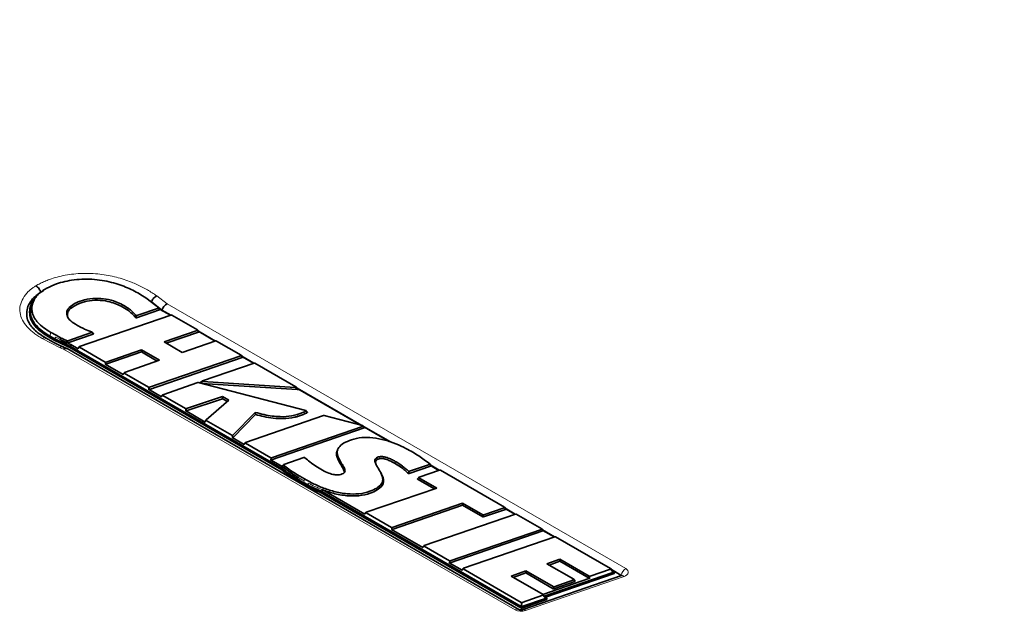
# Model space of a CAD drawing. Header units: millimetres. Extents: x 0 to 1118, y 0 to 864.
# Tile 65 of 256: x 186 to 252, y 242 to 282. Entities that reach past the tile are written whole.
import ezdxf

# ---------------------------------------------------------------- set-up
doc = ezdxf.new("R2010")
doc.units = ezdxf.units.MM

msp = doc.modelspace()

# ---------------------------------------------------------------- linework, layer by layer
at = {"color": 7, "linetype": 'Continuous', "lineweight": 35}
for p, q in [((187.3271, 263.2857), (187.2305, 263.0987)), ((195.693, 262.7665), (194.9274, 263.3565)), ((195.2015, 263.1557), (195.1047, 263.2199)), ((195.9076, 262.6115), (195.2015, 263.1557)), ((187.025, 262.5244), (187.025, 262.4224)), ((195.7537, 262.6166), (194.2049, 262.0926)), ((194.2318, 262.2375), (195.6794, 262.7273)), ((195.7742, 262.6487), (195.6999, 262.7594)), ((195.7524, 262.6812), (196.4744, 262.2643)), ((196.4961, 262.2718), (195.9076, 262.6115)), ((196.5093, 262.2764), (190.377, 260.155)), ((198.2933, 261.2751), (196.5659, 262.2724)), ((196.0568, 260.4731), (198.2841, 261.2332)), ((198.3861, 261.158), (198.3043, 261.266)), ((199.5088, 260.5326), (198.3554, 261.1984)), ((198.3823, 261.163), (199.4871, 260.5252)), ((188.6771, 260.6605), (188.3401, 260.8491)), ((188.6771, 260.5992), (188.3401, 260.7879)), ((188.3756, 260.8695), (188.7114, 260.6815)), ((189.5242, 260.2429), (188.6771, 260.6605)), ((189.5242, 260.1816), (188.6771, 260.5992)), ((188.7114, 260.6815), (189.5543, 260.2659)), ((191.2829, 261.002), (189.5843, 260.4124)), ((189.5875, 260.5496), (191.1839, 261.1037)), ((191.3024, 261.0369), (191.2035, 261.1386)), ((196.2048, 260.3877), (198.3659, 261.1251)), ((199.5223, 260.5372), (197.2743, 259.7703)), ((201.2236, 259.5835), (199.5787, 260.5331)), ((189.5209, 260.0287), (189.2574, 260.1433)), ((189.7352, 260.1511), (189.5242, 260.2429)), ((189.7352, 260.0898), (189.5242, 260.1816)), ((219.8667, 242.5115), (189.5355, 260.0213)), ((189.7681, 260.1729), (189.5543, 260.2659)), ((203.9494, 251.9454), (189.7352, 260.1511)), ((189.7352, 260.0898), (189.7352, 260.1511)), ((203.9494, 251.8841), (189.7352, 260.0898)), ((189.8013, 260.297), (189.7681, 260.1729)), ((203.9885, 251.9636), (189.7681, 260.1729)), ((190.2866, 260.0169), (189.8013, 260.297)), ((190.3577, 260.1432), (190.2762, 260.0469)), ((190.3681, 260.1131), (192.0971, 259.115)), ((192.1537, 259.1109), (194.5484, 259.9361)), ((194.5405, 259.7973), (194.5484, 259.9361)), ((194.5484, 259.9361), (195.7507, 259.2425)), ((197.2743, 259.7703), (196.0568, 260.4731)), ((192.1458, 258.9722), (194.5405, 259.7973)), ((195.7507, 259.2425), (193.3895, 258.4157)), ((194.5405, 259.7973), (195.5962, 259.1884)), ((195.0651, 257.2869), (201.2962, 259.4337)), ((195.073, 257.4256), (201.2146, 259.5416)), ((201.3161, 259.4664), (201.2346, 259.5744)), ((202.0797, 259.0484), (201.2856, 259.5069)), ((201.3123, 259.4715), (202.0581, 259.041)), ((193.2996, 258.2775), (192.0892, 258.9762)), ((202.093, 259.053), (198.6314, 257.8565)), ((204.898, 257.4624), (202.1496, 259.049)), ((193.3704, 258.4039), (193.2892, 258.3075)), ((193.3808, 258.3739), (195.0165, 257.4297)), ((198.6078, 257.8445), (198.4528, 257.7228)), ((195.8777, 256.7892), (195.0086, 257.2909)), ((198.3094, 257.7385), (195.968, 256.9274)), ((205.5665, 255.8678), (198.3523, 257.74)), ((198.585, 257.6796), (204.9973, 257.2768)), ((198.6502, 257.8069), (204.8602, 257.4168)), ((205.0488, 257.3121), (204.9117, 257.4521)), ((209.3287, 254.8637), (204.9986, 257.3634)), ((205.0436, 257.3175), (209.2647, 254.8806)), ((195.9487, 256.9155), (195.8673, 256.8193)), ((195.9591, 256.8855), (197.4981, 255.997)), ((197.5456, 255.8543), (199.977, 256.6589)), ((197.554, 255.9927), (199.9854, 256.7973)), ((200.4011, 256.5574), (198.872, 255.2343)), ((199.977, 256.6589), (199.9854, 256.7973)), ((199.977, 256.6589), (200.3018, 256.4714)), ((199.9854, 256.7973), (200.4011, 256.5574)), ((198.8128, 255.0948), (197.4897, 255.8586)), ((198.8666, 255.2281), (198.8016, 255.1223)), ((198.8778, 255.2006), (200.607, 254.2023)), ((200.6802, 254.2081), (202.1804, 255.7434)), ((200.6915, 254.0583), (202.2005, 255.6026)), ((206.7601, 255.5317), (201.5237, 253.7201)), ((205.6834, 255.7617), (205.5902, 255.8558)), ((209.3771, 254.8509), (206.8032, 255.5331)), ((203.2659, 252.5527), (209.4897, 254.7049)), ((203.2738, 252.6915), (209.3816, 254.8036)), ((209.5044, 254.7452), (209.4013, 254.8392)), ((211.251, 253.754), (209.4533, 254.7917)), ((209.512, 254.7379), (211.1662, 253.783)), ((201.4333, 253.582), (200.6183, 254.0525)), ((201.5044, 253.7083), (201.423, 253.612)), ((201.5148, 253.6783), (203.2172, 252.6955)), ((207.7448, 253.3209), (207.6964, 253.2272)), ((204.028, 252.0841), (203.2093, 252.5567)), ((205.4486, 252.7057), (204.091, 252.2346)), ((210.3633, 252.5777), (210.3268, 252.6999)), ((204.1073, 251.8165), (203.9494, 251.9454)), ((203.9494, 251.8841), (203.9494, 251.9454)), ((204.028, 252.0841), (203.9885, 251.9636)), ((204.1472, 251.8339), (203.9885, 251.9636)), ((212.5136, 251.6418), (213.9532, 252.1415)), ((212.531, 251.7839), (213.8781, 252.2515)), ((213.9732, 252.1736), (213.8981, 252.2837)), ((214.5349, 251.8582), (213.9632, 252.1883)), ((213.9701, 252.1781), (214.0568, 252.1142)), ((214.0568, 252.1142), (214.5133, 251.8507)), ((204.1073, 251.7553), (203.9494, 251.8841)), ((205.379, 251.0064), (204.1073, 251.8165)), ((205.379, 250.9452), (204.1073, 251.7553)), ((210.6469, 251.6035), (210.5982, 251.6979)), ((213.1517, 251.3746), (213.0702, 251.2783)), ((213.0805, 251.2483), (214.2048, 250.5993)), ((213.162, 251.3446), (214.3609, 250.6524)), ((214.5482, 251.8628), (213.171, 251.3864)), ((218.9011, 249.3786), (214.6048, 251.8587)), ((205.6678, 250.8462), (205.379, 251.0064)), ((205.6678, 250.785), (205.379, 250.9452)), ((205.7018, 250.8674), (205.4143, 251.0269)), ((205.9688, 250.6924), (205.6678, 250.8462)), ((205.9688, 250.6312), (205.6678, 250.785)), ((206.6064, 250.4115), (205.9688, 250.6924)), ((206.6064, 250.3503), (205.9688, 250.6312)), ((206.6384, 250.4339), (206.0011, 250.7145)), ((214.3609, 250.6524), (209.6301, 249.0407)), ((210.3665, 250.532), (210.3305, 250.6545)), ((220.0131, 242.672), (206.6064, 250.4115)), ((206.6064, 250.3503), (206.6064, 250.4115)), ((220.0131, 242.6108), (206.6064, 250.3503)), ((206.6707, 250.5585), (206.6384, 250.4339)), ((220.0229, 242.7072), (206.6384, 250.4339)), ((206.6707, 250.5585), (206.665, 250.5608)), ((209.5391, 248.9026), (206.6707, 250.5585)), ((211.3719, 247.8732), (216.0942, 249.5072)), ((211.3798, 248.012), (216.1021, 249.6459)), ((216.0942, 249.5072), (216.1021, 249.6459)), ((216.0942, 249.5072), (217.4497, 248.7247)), ((216.1021, 249.6459), (217.4575, 248.8634)), ((217.5141, 248.8594), (218.8921, 249.3367)), ((218.9935, 249.2615), (218.912, 249.3694)), ((219.6341, 248.9145), (218.9629, 249.302)), ((218.9897, 249.2666), (219.6125, 248.907)), ((209.6105, 249.0288), (209.5287, 248.9327)), ((209.6209, 248.9987), (211.3232, 248.016)), ((219.6474, 248.9191), (213.5156, 246.7974)), ((217.5063, 248.7206), (218.9736, 249.2288)), ((221.4077, 247.9315), (219.704, 248.915)), ((213.4252, 246.6592), (211.3153, 247.8772)), ((215.2578, 245.6299), (221.4803, 247.7817)), ((215.2657, 245.7687), (221.3988, 247.8896)), ((222.284, 247.397), (216.1514, 245.2758)), ((221.5002, 247.8144), (221.4187, 247.9223)), ((222.2707, 247.3924), (221.4696, 247.8549)), ((221.4964, 247.8195), (222.2491, 247.3849)), ((226.037, 245.2591), (222.3406, 247.393)), ((213.4963, 246.7855), (213.4148, 246.6893)), ((213.5067, 246.7555), (215.2091, 245.7727)), ((216.061, 245.1376), (215.2012, 245.634)), ((221.7561, 245.5801), (222.6295, 245.8834)), ((223.5651, 244.5358), (221.7561, 245.5801)), ((221.9033, 245.4952), (222.6217, 245.7446)), ((222.6217, 245.7446), (222.6295, 245.8834)), ((222.6217, 245.7446), (224.591, 244.6078)), ((222.6295, 245.8834), (224.5989, 244.7465)), ((216.1321, 245.264), (216.0506, 245.1677)), ((216.1424, 245.2339), (220.0386, 242.9847)), ((219.3485, 244.7523), (220.354, 245.0973)), ((221.5053, 243.5072), (219.3485, 244.7523)), ((219.4963, 244.667), (220.346, 244.9586)), ((226.7783, 244.7873), (220.1655, 242.5002)), ((220.346, 244.9586), (220.354, 245.0973)), ((220.346, 244.9586), (222.1741, 243.9033)), ((220.354, 245.0973), (222.1819, 244.0421)), ((226.191, 245.0014), (221.5841, 243.4082)), ((226.2677, 244.9943), (221.6459, 243.3959)), ((226.2677, 244.9331), (221.6573, 243.3386)), ((224.6555, 244.7425), (226.028, 245.2172)), ((226.2109, 245.0342), (226.0479, 245.2499)), ((226.7303, 244.8179), (226.0989, 245.1825)), ((226.1524, 245.1116), (226.2773, 245.0395)), ((226.292, 244.9578), (226.292, 245.0191)), ((224.6476, 244.6037), (221.4947, 243.5133)), ((222.2307, 243.8993), (223.6377, 244.386)), ((222.2385, 244.038), (223.5562, 244.4939)), ((223.6576, 244.4188), (223.5761, 244.5266)), ((220.0952, 242.9807), (221.4964, 243.4653)), ((221.6792, 243.2823), (221.5163, 243.498)), ((221.6362, 243.3508), (221.7456, 243.2876)), ((221.736, 243.2424), (220.0741, 242.6677)), ((221.736, 243.1812), (220.0741, 242.6064)), ((221.6593, 243.2496), (220.0795, 242.7031)), ((221.7603, 243.2059), (221.7603, 243.2672))]:
    msp.add_line(p, q, dxfattribs=at)
at = {"color": 7, "linetype": 'Continuous', "lineweight": 18}
for p, q in [((195.5604, 263.5654), (196.2548, 263.0302)), ((195.7537, 262.6166), (195.6794, 262.7273)), ((196.2548, 263.0302), (227.0544, 245.25)), ((198.3659, 261.1251), (198.2841, 261.2332)), ((189.0742, 260.086), (187.8731, 260.7046)), ((188.3401, 260.7879), (188.3401, 260.8491)), ((188.3756, 260.8695), (188.4474, 261.1146)), ((188.6771, 260.5992), (188.6771, 260.6605)), ((189.0443, 260.6472), (188.7806, 260.786)), ((189.3029, 259.9865), (189.0742, 260.086)), ((219.6168, 242.4867), (189.3029, 259.9865)), ((189.5242, 260.1816), (189.5242, 260.2429)), ((190.3681, 260.1131), (190.2866, 260.0169)), ((201.2962, 259.4337), (201.2146, 259.5416)), ((192.0892, 258.9762), (192.0971, 259.115)), ((192.1537, 259.1109), (192.1458, 258.9722)), ((193.3808, 258.3739), (193.2996, 258.2775)), ((195.0086, 257.2909), (195.0165, 257.4297)), ((195.073, 257.4256), (195.0651, 257.2869)), ((198.6502, 257.8069), (198.5121, 257.6985)), ((204.9973, 257.2768), (204.8602, 257.4168)), ((195.9591, 256.8855), (195.8777, 256.7892)), ((197.4897, 255.8586), (197.4981, 255.997)), ((197.554, 255.9927), (197.5456, 255.8543)), ((198.8778, 255.2006), (198.8128, 255.0948)), ((205.0094, 255.466), (204.9861, 255.5939)), ((209.4897, 254.7049), (209.3816, 254.8036)), ((200.6183, 254.0525), (200.607, 254.2023)), ((200.6802, 254.2081), (200.6915, 254.0583)), ((201.5148, 253.6783), (201.4333, 253.582)), ((203.2093, 252.5567), (203.2172, 252.6955)), ((203.2738, 252.6915), (203.2659, 252.5527)), ((204.1073, 251.7553), (204.1073, 251.8165)), ((205.4499, 251.1496), (205.4854, 251.2724)), ((213.162, 251.3446), (213.0805, 251.2483)), ((205.379, 250.9452), (205.379, 251.0064)), ((205.4499, 251.1496), (205.4143, 251.0269)), ((205.6678, 250.785), (205.6678, 250.8462)), ((205.9688, 250.6312), (205.9688, 250.6924)), ((218.9736, 249.2288), (218.8921, 249.3367)), ((209.6209, 248.9987), (209.5391, 248.9026)), ((217.4497, 248.7247), (217.4575, 248.8634)), ((217.5141, 248.8594), (217.5063, 248.7206)), ((211.3153, 247.8772), (211.3232, 248.016)), ((211.3798, 248.012), (211.3719, 247.8732)), ((221.4803, 247.7817), (221.3988, 247.8896)), ((213.5067, 246.7555), (213.4252, 246.6592)), ((215.2012, 245.634), (215.2091, 245.7727)), ((215.2657, 245.7687), (215.2578, 245.6299)), ((216.1424, 245.2339), (216.061, 245.1376)), ((226.9417, 244.723), (220.3289, 242.436)), ((224.591, 244.6078), (224.5989, 244.7465)), ((224.6555, 244.7425), (224.6476, 244.6037)), ((226.191, 245.0014), (226.028, 245.2172)), ((226.2677, 244.9331), (226.2677, 244.9943)), ((222.1741, 243.9033), (222.1819, 244.0421)), ((222.2385, 244.038), (222.2307, 243.8993)), ((223.6377, 244.386), (223.5562, 244.4939)), ((221.6593, 243.2496), (221.4964, 243.4653)), ((221.6459, 243.3959), (221.6459, 243.3452)), ((220.0131, 242.6108), (220.0131, 242.672)), ((220.0229, 242.7072), (220.0386, 242.9847)), ((220.0741, 242.6677), (220.0741, 242.6064)), ((220.0952, 242.9807), (220.0795, 242.7031)), ((221.736, 243.1812), (221.736, 243.2424))]:
    msp.add_line(p, q, dxfattribs=at)
at = {"color": 7, "linetype": 'Continuous', "lineweight": 35, "flags": 128}
for points in [[(189.7656, 262.707), (189.7572, 262.7308), (189.7238, 262.8254)], [(226.2677, 244.9943), (226.2767, 244.9983), (226.2839, 245.0033), (226.2889, 245.0092), (226.2916, 245.0155), (226.2917, 245.0221), (226.2893, 245.0285), (226.2844, 245.0344), (226.2773, 245.0395)], [(221.6362, 243.3508), (221.6292, 243.3559), (221.6243, 243.3618), (221.6219, 243.3682), (221.622, 243.3747), (221.6246, 243.3811), (221.6297, 243.3869), (221.6369, 243.392), (221.6459, 243.3959)], [(221.736, 243.2424), (221.745, 243.2464), (221.7522, 243.2514), (221.7573, 243.2573), (221.7599, 243.2636), (221.76, 243.2702), (221.7576, 243.2766), (221.7527, 243.2825), (221.7456, 243.2876)]]:
    msp.add_lwpolyline(points, dxfattribs=at)
at = {"color": 7, "linetype": 'Continuous', "lineweight": 18, "flags": 128}
for points in [[(193.612, 262.61), (193.6198, 262.6341), (193.6508, 262.7307)], [(211.5949, 252.2968), (211.6021, 252.3213), (211.6306, 252.4195)], [(227.0544, 245.25), (227.1366, 245.1903), (227.1935, 245.1214), (227.222, 245.0469), (227.2208, 244.9706), (227.1899, 244.8965), (227.1308, 244.8282), (227.0466, 244.7694), (226.9417, 244.723)]]:
    msp.add_lwpolyline(points, dxfattribs=at)
at = {"color": 7, "linetype": 'Continuous', "lineweight": 35}
for centre, radius, start, end in [((226.2619, 244.963), 0.0305, 280.89555, 350.170869), ((226.6983, 244.7538), 0.0717, 23.488875, 63.449373), ((220.0488, 242.7418), 0.0784, 242.938911, 288.909182), ((221.7302, 243.2111), 0.0305, 280.896887, 350.171483), ((220.0488, 242.6806), 0.0784, 242.938911, 288.909182)]:
    msp.add_arc(centre, radius, start, end, dxfattribs=at)
at = {"color": 7, "linetype": 'Continuous', "lineweight": 18}
for centre, radius, start, end in [((227.4762, 244.596), 0.7782, 122.825079, 163.432001), ((226.8078, 244.6225), 0.1674, 36.899685, 100.168021), ((219.7632, 242.2846), 0.2496, 66.098352, 125.932371), ((220.0327, 243.3008), 0.9142, 242.938911, 288.909182), ((220.1951, 242.3354), 0.1674, 36.899685, 100.168021)]:
    msp.add_arc(centre, radius, start, end, dxfattribs=at)
at = {"color": 7, "linetype": 'Continuous', "lineweight": 35}
for centre, major_axis, ratio, start_param, end_param in [((195.6448, 262.7517), (0.0582, -0.0024), 0.4982201, 5.369104, 6.8962682), ((195.7191, 262.641), (0.0582, -0.0024), 0.4982201, 5.369104, 6.6327032), ((196.2548, 262.6219), (0.2786, 0.416), 0.616897, 0.8263964, 1.9856758), ((196.532, 262.2479), (0.0501, 0.0016), 0.6457627, 0.8057013, 2.019678), ((198.2483, 261.2571), (0.0597, -0.0017), 0.4839739, 5.3695874, 7.014089), ((198.3301, 261.1491), (0.0597, -0.0017), 0.4839739, 5.3695874, 6.6537296), ((199.5447, 260.5087), (0.0501, 0.0016), 0.6453155, 0.8047116, 2.0132469), ((189.3029, 259.5782), (0.2254, 0.447), 0.535813, 6.252849, 7.0381659), ((190.3316, 260.0349), (0.0597, -0.0017), 0.4844349, 2.7719385, 3.8720092), ((190.4131, 260.1312), (0.0597, -0.0017), 0.4844349, 2.2325231, 3.8720092), ((201.1786, 259.5655), (0.0597, -0.0017), 0.4842985, 5.3727715, 7.0137457), ((201.2602, 259.4576), (0.0597, -0.0017), 0.4842985, 5.3727715, 6.6531029), ((192.1232, 259.0007), (0.0501, 0.0016), 0.6456355, 3.9470117, 5.1594431), ((192.1311, 259.1394), (0.0501, 0.0016), 0.6456355, 3.9470117, 5.1594431), ((202.1156, 259.0246), (0.0501, 0.0016), 0.6457381, 0.8056466, 2.0193246), ((193.3445, 258.2956), (0.0596, -0.0016), 0.4848438, 2.7727282, 3.8715795), ((193.4258, 258.392), (0.0596, -0.0016), 0.4848438, 2.2365743, 3.8715795), ((198.6785, 257.8364), (0.0796, 0.007), 0.3651655, 2.1703243, 4.3176649), ((195.0426, 257.3153), (0.0501, 0.0016), 0.6456322, 3.9470046, 5.1593965), ((195.0504, 257.4541), (0.0501, 0.0016), 0.6456322, 3.9470046, 5.1593965), ((198.3338, 257.7107), (0.05, -0.0006), 0.6339285, 1.1993236, 2.0869331), ((204.8446, 257.4491), (0.074, -0.0134), 0.4015549, 4.9958559, 7.1249362), ((204.9818, 257.3091), (0.074, -0.0134), 0.4015549, 4.9958559, 6.7986781), ((195.9227, 256.8073), (0.0597, -0.0017), 0.4844847, 2.7720346, 3.8719567), ((196.0041, 256.9036), (0.0597, -0.0017), 0.4844847, 2.2330145, 3.8719567), ((197.5322, 256.0214), (0.0501, 0.0017), 0.6443506, 3.9441923, 5.1409159), ((197.5238, 255.883), (0.0501, 0.0017), 0.6443506, 3.9441923, 5.1409159), ((198.9203, 255.22), (0.0564, 0.0009), 0.512612, 2.591998, 3.8490516), ((206.7844, 255.5038), (0.05, -0.0006), 0.6342083, 1.1907946, 2.085077), ((198.8554, 255.1143), (0.0564, 0.0009), 0.512612, 2.8257825, 3.8490516), ((209.3415, 254.826), (0.0661, 0.0011), 0.4367405, 5.3553851, 7.2790155), ((209.4497, 254.7274), (0.0661, 0.0011), 0.4367405, 5.3553851, 6.6184193), ((200.6381, 254.2284), (0.0502, -0.0033), 0.6870804, 4.0893914, 5.7507727), ((200.6494, 254.0786), (0.0502, -0.0033), 0.6870804, 4.0893914, 5.7507727), ((201.4783, 253.6001), (0.0597, -0.0017), 0.4844374, 2.7719434, 3.8720065), ((201.5598, 253.6963), (0.0597, -0.0017), 0.4844374, 2.2325479, 3.8720065), ((203.2433, 252.5812), (0.0501, 0.0016), 0.6457506, 3.9472671, 5.161097), ((203.2511, 252.7199), (0.0501, 0.0016), 0.6457506, 3.9472671, 5.161097), ((213.1255, 251.2664), (0.0597, -0.0017), 0.4844282, 2.7719256, 3.8720162), ((213.207, 251.3626), (0.0597, -0.0017), 0.4844282, 2.232457, 3.8720162), ((214.5708, 251.8343), (0.0501, 0.0016), 0.6457562, 0.805687, 2.0195859), ((218.8561, 249.3605), (0.0597, -0.0017), 0.4844746, 5.3745076, 7.01356), ((218.9375, 249.2526), (0.0597, -0.0017), 0.4844746, 5.3745076, 6.6527628), ((209.5841, 248.9207), (0.0597, -0.0017), 0.4839193, 2.7709427, 3.8725544), ((209.6659, 249.0168), (0.0597, -0.0017), 0.4839193, 2.2274603, 3.8725544), ((217.4836, 248.7491), (0.0501, 0.0016), 0.6458007, 3.9473784, 5.1618168), ((217.4915, 248.8879), (0.0501, 0.0016), 0.6458007, 3.9473784, 5.1618168), ((219.67, 248.8906), (0.0501, 0.0016), 0.6457705, 0.8057187, 2.0197908), ((211.3571, 248.0404), (0.0501, 0.0016), 0.6457692, 3.9473083, 5.161364), ((221.3628, 247.9134), (0.0597, -0.0017), 0.4844226, 5.3739947, 7.0136147), ((211.3493, 247.9017), (0.0501, 0.0016), 0.6457692, 3.9473083, 5.161364), ((221.4442, 247.8055), (0.0597, -0.0017), 0.4844226, 5.3739947, 6.6528631), ((222.3066, 247.3685), (0.0501, 0.0016), 0.6457584, 0.8056918, 2.0196168), ((213.4702, 246.6773), (0.0597, -0.0017), 0.4844431, 2.7719543, 3.8720005), ((213.5517, 246.7736), (0.0597, -0.0017), 0.4844431, 2.232604, 3.8720005), ((215.2352, 245.6584), (0.0501, 0.0016), 0.6457509, 3.9472678, 5.161102), ((215.243, 245.7972), (0.0501, 0.0016), 0.6457509, 3.9472678, 5.161102), ((216.106, 245.1557), (0.0597, -0.0017), 0.4844304, 2.7719299, 3.8720138), ((216.1874, 245.252), (0.0597, -0.0017), 0.4844304, 2.2324792, 3.8720138), ((224.6328, 244.771), (0.0501, 0.0016), 0.6457535, 3.9472735, 5.1611385), ((225.992, 245.241), (0.0597, -0.0017), 0.4844253, 5.374021, 7.0136119), ((226.155, 245.0253), (0.0597, -0.0017), 0.4844253, 5.374021, 6.652858), ((222.2159, 244.0665), (0.0501, 0.0016), 0.6457669, 3.9473034, 5.1613321), ((223.5201, 244.5177), (0.0597, -0.0017), 0.4844393, 5.3741599, 7.0135971), ((223.6016, 244.4099), (0.0597, -0.0017), 0.4844393, 5.3741599, 6.6528308), ((224.625, 244.6322), (0.0501, 0.0016), 0.6457535, 3.9472735, 5.1611385), ((221.4603, 243.4891), (0.0597, -0.0017), 0.4844275, 5.374043, 7.0136096), ((222.208, 243.9277), (0.0501, 0.0016), 0.6457669, 3.9473034, 5.1613321), ((220.0568, 242.7316), (0.0501, 0.0016), 0.6457556, 3.9472783, 5.1611693), ((220.0725, 243.0091), (0.0501, 0.0016), 0.6457556, 3.9472783, 5.1611693), ((221.6233, 243.2734), (0.0597, -0.0017), 0.4844275, 5.374043, 6.6528537)]:
    msp.add_ellipse(centre, major_axis=major_axis, ratio=ratio, start_param=start_param, end_param=end_param, dxfattribs=at)
at = {"color": 7, "linetype": 'Continuous', "lineweight": 18}
for points, knots in [([(318.8809, 264.7101), (317.0766, 265.9715), (315.3265, 267.2573), (312.776, 269.2195), (311.9381, 269.8793), (310.2859, 271.2079), (309.4714, 271.8769), (307.0591, 273.8964), (305.4922, 275.2595), (302.4061, 278.0033), (300.8867, 279.384), (297.8399, 282.1424), (296.3124, 283.5201), (293.181, 286.2463), (291.5765, 287.5952), (289.0655, 289.575), (288.2113, 290.2274), (286.4646, 291.5141), (285.572, 292.1484), (283.7426, 293.3966), (282.8054, 294.0107), (280.8893, 295.2149), (279.9103, 295.805), (277.9086, 296.9606), (276.8858, 297.5261), (274.7985, 298.633), (273.7354, 299.1737), (271.5719, 300.2305), (270.4721, 300.7463), (268.243, 301.7548), (267.1134, 302.2477), (264.8279, 303.2136), (263.6718, 303.6869), (261.3417, 304.6174), (260.1675, 305.0747), (256.6258, 306.4305), (254.2394, 307.3126), (249.4614, 309.0716), (247.0696, 309.9486), (242.3168, 311.7302), (239.9556, 312.6346), (235.291, 314.4916), (232.9866, 315.4444), (228.4549, 317.4074), (226.2265, 318.4182), (224.0414, 319.4598)], [0, 0, 0, 0, 0.0625, 0.0625, 0.09375, 0.09375, 0.125, 0.125, 0.1875, 0.1875, 0.25, 0.25, 0.3125, 0.3125, 0.375, 0.375, 0.40625, 0.40625, 0.4375, 0.4375, 0.46875, 0.46875, 0.5, 0.5, 0.53125, 0.53125, 0.5625, 0.5625, 0.59375, 0.59375, 0.625, 0.625, 0.65625, 0.65625, 0.6875, 0.6875, 0.75, 0.75, 0.8125, 0.8125, 0.875, 0.875, 0.9375, 0.9375, 1, 1, 1, 1]), ([(187.4426, 264.2404), (187.5365, 264.2926), (187.7257, 264.3977), (188.034, 264.5385), (188.573, 264.7506), (189.4054, 264.9755), (190.3737, 265.0789), (191.1567, 265.0748), (191.7375, 265.0292), (192.3065, 264.9441), (192.8496, 264.8238), (193.3733, 264.6706), (193.8318, 264.5034), (194.2383, 264.3287), (194.5945, 264.1548), (194.9334, 263.9688), (195.257, 263.7725), (195.4583, 263.6351), (195.5604, 263.5654)], [0, 0, 0, 0, 0.0417523, 0.0841158, 0.1258257, 0.2507761, 0.3753884, 0.4378512, 0.5011972, 0.5627645, 0.6258956, 0.6872819, 0.7506634, 0.7994806, 0.8496301, 0.9000837, 0.9493423, 1, 1, 1, 1]), ([(187.8731, 260.7046), (187.774, 260.7638), (187.5768, 260.8816), (187.3086, 261.0733), (187.0668, 261.2738), (186.7837, 261.557), (186.5136, 261.9371), (186.3528, 262.424), (186.3695, 262.9194), (186.5591, 263.4021), (186.8299, 263.7549), (187.0813, 263.9871), (187.2491, 264.1204), (187.3782, 264.2005), (187.4426, 264.2404)], [0, 0, 0, 0, 0.0627562, 0.1249677, 0.1877527, 0.2489731, 0.3741642, 0.4991819, 0.6245335, 0.7495122, 0.874514, 0.9166523, 0.9583775, 1, 1, 1, 1]), ([(194.1372, 262.1076), (194.1406, 262.1241), (194.144, 262.1406), (194.1476, 262.1569), (194.1476, 262.1569)], [0, 0, 0, 0, 0.9997034, 1, 1, 1, 1]), ([(194.1476, 262.1569), (194.1476, 262.1569), (194.1541, 262.1879), (194.1598, 262.2192), (194.1654, 262.2505), (194.1654, 262.2505)], [0, 0, 0, 0, 0.0001566, 0.9998433, 1, 1, 1, 1]), ([(194.2318, 262.2375), (194.2262, 262.2054), (194.2178, 262.157), (194.2082, 262.1088), (194.2049, 262.0926)], [0, 0, 0, 0, 0.6635944, 1, 1, 1, 1]), ([(188.1213, 260.7252), (188.1119, 260.7317), (188.0777, 260.7553), (187.9928, 260.758), (187.9146, 260.7232), (187.8731, 260.7046)], [0, 0, 0, 0, 0.1515442, 0.5490043, 1, 1, 1, 1]), ([(188.7806, 260.786), (188.7708, 260.7706), (188.7484, 260.7351), (188.7248, 260.7008), (188.7114, 260.6815)], [0, 0, 0, 0, 0.4340346, 1, 1, 1, 1]), ([(189.5325, 260.414), (189.5329, 260.4343), (189.5339, 260.4801), (189.535, 260.5259), (189.5355, 260.5513)], [0, 0, 0, 0, 0.4447346, 1, 1, 1, 1]), ([(189.5875, 260.5496), (189.5869, 260.5243), (189.5858, 260.4785), (189.5847, 260.4328), (189.5843, 260.4124)], [0, 0, 0, 0, 0.5552417, 1, 1, 1, 1]), ([(191.2829, 261.002), (191.2751, 261.01), (191.242, 261.0438), (191.209, 261.0778), (191.1839, 261.1037)], [0, 0, 0, 0, 0.2366448, 1, 1, 1, 1]), ([(189.2716, 260.1314), (189.2611, 260.1371), (189.2296, 260.1539), (189.1609, 260.1417), (189.1031, 260.1046), (189.0742, 260.086)], [0, 0, 0, 0, 0.20010491, 0.60005245, 1, 1, 1, 1]), ([(205.6711, 255.7289), (205.6629, 255.7372), (205.6318, 255.7687), (205.6004, 255.8), (205.5774, 255.823)], [0, 0, 0, 0, 0.2648469, 1, 1, 1, 1]), ([(204.076, 252.1971), (204.0613, 252.1781), (204.0377, 252.1474), (204.0142, 252.1165), (204.0052, 252.1048)], [0, 0, 0, 0, 0.6182649, 1, 1, 1, 1]), ([(213.9532, 252.1415), (213.9361, 252.1665), (213.9111, 252.2032), (213.8861, 252.2399), (213.8781, 252.2515)], [0, 0, 0, 0, 0.6827313, 1, 1, 1, 1]), ([(205.4499, 251.1496), (205.3737, 251.1937), (205.2481, 251.2665), (205.1244, 251.3403), (205.0757, 251.3694)], [0, 0, 0, 0, 0.6062944, 1, 1, 1, 1]), ([(212.4498, 251.6511), (212.4521, 251.6694), (212.4579, 251.7167), (212.4638, 251.764), (212.4674, 251.7931)], [0, 0, 0, 0, 0.3860868, 1, 1, 1, 1]), ([(212.531, 251.7839), (212.5274, 251.7548), (212.5217, 251.7075), (212.5158, 251.6601), (212.5136, 251.6418)], [0, 0, 0, 0, 0.6140042, 1, 1, 1, 1]), ([(205.7018, 250.8674), (205.7027, 250.8716), (205.7091, 250.9012), (205.7209, 250.9423), (205.7308, 250.9795), (205.7341, 250.9919)], [0, 0, 0, 0, 0.1001555, 0.7000547, 1, 1, 1, 1]), ([(205.7341, 250.9919), (205.8822, 250.9151), (206.1785, 250.7613), (206.5028, 250.6276), (206.665, 250.5608)], [0, 0, 0, 0, 0.4996694, 1, 1, 1, 1])]:
    msp.add_open_spline(points, degree=3, knots=knots, dxfattribs=at)
at = {"color": 7, "linetype": 'Continuous', "lineweight": 35}
for points, knots in [([(224.2844, 319.4888), (226.4683, 318.448), (228.6956, 317.4385), (233.2252, 315.4776), (235.5286, 314.5257), (240.1911, 312.6709), (242.5511, 311.7674), (247.3014, 309.9877), (249.6917, 309.1114), (254.4666, 307.3534), (256.8514, 306.4717), (260.3905, 305.1161), (261.5638, 304.6587), (263.8923, 303.7282), (265.0475, 303.2549), (267.3314, 302.2889), (268.4603, 301.7959), (270.688, 300.7873), (271.7872, 300.2713), (273.9497, 299.2144), (275.0124, 298.6737), (277.0993, 297.5666), (278.122, 297.0011), (280.1238, 295.8454), (281.1031, 295.2552), (283.0199, 294.051), (283.9577, 293.4368), (285.7884, 292.1886), (286.6819, 291.5542), (288.4306, 290.2673), (289.2859, 289.6147), (291.8007, 287.6344), (293.408, 286.2849), (296.5453, 283.5571), (298.0756, 282.1783), (301.1278, 279.4176), (302.6497, 278.0355), (305.7404, 275.2888), (307.3094, 273.9241), (309.7245, 271.9024), (310.5398, 271.2327), (312.1936, 269.9027), (313.0323, 269.2422), (315.5854, 267.2779), (317.3372, 265.9905), (319.1433, 264.728)], [0, 0, 0, 0, 0.0625, 0.0625, 0.125, 0.125, 0.1875, 0.1875, 0.25, 0.25, 0.3125, 0.3125, 0.34375, 0.34375, 0.375, 0.375, 0.40625, 0.40625, 0.4375, 0.4375, 0.46875, 0.46875, 0.5, 0.5, 0.53125, 0.53125, 0.5625, 0.5625, 0.59375, 0.59375, 0.625, 0.625, 0.6875, 0.6875, 0.75, 0.75, 0.8125, 0.8125, 0.875, 0.875, 0.90625, 0.90625, 0.9375, 0.9375, 1, 1, 1, 1]), ([(194.9274, 263.3565), (194.7867, 263.4511), (194.3835, 263.7223), (193.6105, 264.125), (192.7106, 264.4427), (191.8873, 264.6154), (191.2151, 264.6895), (190.5229, 264.6951), (189.8599, 264.6297), (189.2383, 264.4993), (188.6071, 264.3001), (188.2309, 264.1047), (188.0159, 263.993)], [0, 0, 0, 0, 0.0810251, 0.2322961, 0.3888799, 0.473337, 0.5598916, 0.6444502, 0.7318474, 0.8107424, 0.8917954, 1, 1, 1, 1]), ([(187.7676, 263.8089), (187.6826, 263.7539), (187.5132, 263.6445), (187.2434, 263.3945), (186.9874, 263.0571), (186.8214, 262.6239), (186.8248, 262.184), (186.8981, 261.8784), (187.0037, 261.7343), (187.0103, 261.7253)], [0, 0, 0, 0, 0.09903982, 0.19734898, 0.3951019, 0.59256029, 0.78929637, 0.9868157, 1, 1, 1, 1]), ([(188.0159, 263.993), (187.8778, 263.8952), (187.6176, 263.7106), (187.3724, 263.3892), (187.2162, 263.0658), (187.1601, 262.7297), (187.203, 262.3957), (187.3459, 262.0751), (187.591, 261.7473), (187.9573, 261.4211), (188.2839, 261.2169), (188.4474, 261.1146)], [0, 0, 0, 0, 0.1176935, 0.2218844, 0.3260975, 0.4313036, 0.5364903, 0.638179, 0.7399349, 0.8698052, 1, 1, 1, 1]), ([(187.7676, 263.8089), (187.755, 263.8442), (187.7277, 263.9207), (187.6586, 264.0386), (187.5617, 264.1583), (187.4839, 264.212), (187.4426, 264.2404)], [0, 0, 0, 0, 0.1998456, 0.4331878, 0.6999394, 1, 1, 1, 1]), ([(187.9872, 263.9278), (187.9794, 263.924), (187.9026, 263.8867), (187.8315, 263.8457), (187.7676, 263.8089)], [0, 0, 0, 0, 0.100665, 1, 1, 1, 1]), ([(188.3401, 260.8491), (188.2561, 260.8991), (188.0888, 260.9987), (187.8597, 261.1602), (187.6517, 261.3289), (187.4042, 261.5689), (187.1658, 261.889), (187.0173, 262.3006), (187.0219, 262.7187), (187.1434, 263.0877), (187.3152, 263.2985), (187.3834, 263.3821)], [0, 0, 0, 0, 0.075174, 0.1497501, 0.2252386, 0.2985438, 0.4511079, 0.5992109, 0.7490113, 0.9004642, 1, 1, 1, 1]), ([(189.7238, 262.8254), (189.8607, 262.9241), (190.1349, 263.1217), (190.7356, 263.3289), (191.4344, 263.4226), (192.1693, 263.3665), (192.7756, 263.1986), (193.2696, 262.9779), (193.5226, 262.8138), (193.6508, 262.7307)], [0, 0, 0, 0, 0.1410473, 0.2824983, 0.4446189, 0.5973107, 0.7536694, 0.8752371, 1, 1, 1, 1]), ([(193.612, 262.61), (193.4674, 262.703), (193.2093, 262.8691), (192.7571, 263.0635), (192.2344, 263.2158), (191.5817, 263.2922), (190.8724, 263.226), (190.2255, 263.0305), (189.9225, 262.8174), (189.7656, 262.707)], [0, 0, 0, 0, 0.1430255, 0.25516404, 0.3708503, 0.52856902, 0.68667891, 0.83782737, 1, 1, 1, 1]), ([(195.2015, 263.1557), (195.2149, 263.1891), (195.2444, 263.2623), (195.3193, 263.3749), (195.4267, 263.4898), (195.5139, 263.5391), (195.5604, 263.5654)], [0, 0, 0, 0, 0.1936812, 0.424982, 0.6937967, 1, 1, 1, 1]), ([(187.2414, 263.0969), (187.2042, 263.0283), (187.1074, 262.8495), (187.0616, 262.5455), (187.0967, 262.2022), (187.2389, 261.8711), (187.4873, 261.5302), (187.8649, 261.1895), (188.2052, 260.9762), (188.3756, 260.8695)], [0, 0, 0, 0, 0.0878378, 0.2292501, 0.3706342, 0.507801, 0.6450543, 0.8222972, 1, 1, 1, 1]), ([(190.0999, 261.657), (189.9567, 261.7536), (189.6691, 261.9475), (189.4994, 262.2901), (189.5209, 262.598), (189.6598, 262.7537), (189.7238, 262.8254)], [0, 0, 0, 0, 0.2953742, 0.5930991, 0.8126224, 1, 1, 1, 1]), ([(189.7656, 262.707), (189.7131, 262.6513), (189.5976, 262.5289), (189.5576, 262.3017), (189.5691, 262.1289), (189.6358, 262.0464), (189.6379, 262.0438)], [0, 0, 0, 0, 0.2741621, 0.6027313, 0.9871201, 1, 1, 1, 1]), ([(194.1372, 262.1076), (194.1118, 262.1431), (194.0451, 262.2361), (193.875, 262.4068), (193.7112, 262.5334), (193.612, 262.61)], [0, 0, 0, 0, 0.1952398, 0.5129084, 1, 1, 1, 1]), ([(193.6508, 262.7307), (193.7169, 262.6814), (193.855, 262.5783), (194.0278, 262.4174), (194.1219, 262.3033), (194.1654, 262.2505)], [0, 0, 0, 0, 0.3302708, 0.6904999, 1, 1, 1, 1]), ([(188.3401, 260.7879), (188.2561, 260.8379), (188.0888, 260.9375), (187.8596, 261.099), (187.6519, 261.2676), (187.4032, 261.5076), (187.1748, 261.828), (187.039, 262.122), (187.0426, 262.2796), (187.043, 262.3)], [0, 0, 0, 0, 0.1210256, 0.2410887, 0.3625608, 0.4806376, 0.7261954, 0.9646937, 1, 1, 1, 1]), ([(194.2049, 262.0926), (194.1998, 262.0912), (194.1896, 262.0884), (194.1728, 262.0882), (194.1581, 262.0913), (194.1467, 262.0968), (194.1403, 262.1027), (194.1379, 262.1065), (194.1372, 262.1076)], [0, 0, 0, 0, 0.1996343, 0.4002197, 0.5805217, 0.7489052, 0.9245423, 1, 1, 1, 1]), ([(194.1654, 262.2505), (194.1679, 262.2477), (194.173, 262.2419), (194.186, 262.236), (194.2009, 262.2332), (194.2159, 262.2335), (194.2261, 262.2356), (194.2311, 262.2373), (194.2318, 262.2375)], [0, 0, 0, 0, 0.2063204, 0.4135073, 0.6025616, 0.782034, 0.9703391, 1, 1, 1, 1]), ([(188.1267, 260.7271), (188, 260.8041), (187.7402, 260.9621), (187.4272, 261.2096), (187.181, 261.4637), (187.0475, 261.6336), (187.0106, 261.7185), (187.0086, 261.723)], [0, 0, 0, 0, 0.2488253, 0.5103004, 0.7432016, 0.9865535, 1, 1, 1, 1]), ([(191.1837, 261.1497), (191.0234, 261.2093), (190.7472, 261.312), (190.3956, 261.4897), (190.1986, 261.6012), (190.0999, 261.657)], [0, 0, 0, 0, 0.40823531, 0.70350964, 1, 1, 1, 1]), ([(191.1839, 261.1037), (191.1889, 261.1058), (191.1981, 261.1096), (191.2069, 261.1179), (191.2098, 261.1265), (191.2072, 261.1347), (191.2003, 261.1418), (191.1917, 261.1467), (191.1856, 261.149), (191.1837, 261.1497)], [0, 0, 0, 0, 0.1879907, 0.3442267, 0.501264, 0.6396132, 0.7767746, 0.9305896, 1, 1, 1, 1]), ([(189.2772, 260.1373), (189.1992, 260.1721), (188.8805, 260.3144), (188.5029, 260.5136), (188.2048, 260.6838), (188.124, 260.7299)], [0, 0, 0, 0, 0.1911807, 0.7807842, 1, 1, 1, 1]), ([(188.4474, 261.1146), (188.6018, 261.0276), (188.8572, 260.8838), (189.2208, 260.6962), (189.4333, 260.5984), (189.5355, 260.5513)], [0, 0, 0, 0, 0.4426026, 0.7318089, 1, 1, 1, 1]), ([(189.8013, 260.297), (189.7147, 260.3341), (189.4549, 260.4454), (189.2085, 260.5665), (189.0443, 260.6472)], [0, 0, 0, 0, 0.3334831, 1, 1, 1, 1]), ([(189.5325, 260.414), (189.3828, 260.4827), (189.2175, 260.5587), (189.0593, 260.6395), (189.0443, 260.6472)], [0, 0, 0, 0, 0.90505916, 1, 1, 1, 1]), ([(189.5355, 260.5513), (189.54, 260.5497), (189.5489, 260.5465), (189.5647, 260.5453), (189.5779, 260.5467), (189.585, 260.5489), (189.5875, 260.5496)], [0, 0, 0, 0, 0.2831629, 0.5668122, 0.8416458, 1, 1, 1, 1]), ([(191.302, 261.0365), (191.303, 261.0357), (191.307, 261.0324), (191.3087, 261.0255), (191.3066, 261.0174), (191.2998, 261.0102), (191.2913, 261.0052), (191.285, 261.0028), (191.2829, 261.002)], [0, 0, 0, 0, 0.0757563, 0.2953819, 0.4883928, 0.6793703, 0.893484, 1, 1, 1, 1]), ([(189.5843, 260.4124), (189.5795, 260.4111), (189.5701, 260.4085), (189.5541, 260.4083), (189.5414, 260.4105), (189.5348, 260.4131), (189.5325, 260.414)], [0, 0, 0, 0, 0.2845528, 0.5695887, 0.8458918, 1, 1, 1, 1]), ([(205.5774, 255.823), (205.5817, 255.8254), (205.5896, 255.83), (205.5959, 255.8389), (205.5964, 255.8476), (205.5916, 255.8555), (205.5827, 255.8621), (205.5736, 255.8659), (205.5677, 255.8675), (205.5665, 255.8678)], [0, 0, 0, 0, 0.1887411, 0.3486873, 0.509366, 0.6526891, 0.7959811, 0.9564455, 1, 1, 1, 1]), ([(202.1804, 255.7434), (202.375, 255.6889), (202.7368, 255.5875), (203.3013, 255.4891), (203.9226, 255.4381), (204.5097, 255.4692), (204.8648, 255.5622), (204.9861, 255.5939)], [0, 0, 0, 0, 0.2215441, 0.411735, 0.601503, 0.8638447, 1, 1, 1, 1]), ([(202.2005, 255.6026), (202.2005, 255.6026), (202.1938, 255.6495), (202.1871, 255.6965), (202.1804, 255.7434)], [0, 0, 0, 0, 0.0002661, 1, 1, 1, 1]), ([(202.2005, 255.6026), (202.381, 255.5528), (202.7609, 255.4481), (203.3796, 255.3442), (204.0808, 255.304), (204.6412, 255.3629), (204.9425, 255.4473), (205.0094, 255.466)], [0, 0, 0, 0, 0.20500824, 0.43129932, 0.65673049, 0.92378275, 1, 1, 1, 1]), ([(204.9861, 255.5939), (205.0805, 255.6242), (205.2423, 255.6761), (205.4364, 255.7559), (205.5366, 255.8035), (205.5774, 255.823)], [0, 0, 0, 0, 0.4539746, 0.7775316, 1, 1, 1, 1]), ([(205.0094, 255.466), (205.1021, 255.4957), (205.2883, 255.5553), (205.5055, 255.647), (205.6289, 255.708), (205.6711, 255.7289)], [0, 0, 0, 0, 0.3947024, 0.7926881, 1, 1, 1, 1]), ([(205.6831, 255.7613), (205.6839, 255.7607), (205.6879, 255.7578), (205.6897, 255.7511), (205.6881, 255.7429), (205.6819, 255.7352), (205.6749, 255.7311), (205.6711, 255.7289)], [0, 0, 0, 0, 0.0628385, 0.307621, 0.5244127, 0.7473948, 1, 1, 1, 1]), ([(212.7667, 253.0618), (212.6114, 253.1484), (212.2499, 253.3498), (211.634, 253.6354), (210.8955, 253.8949), (210.1152, 254.057), (209.3251, 254.0716), (208.6324, 253.9334), (208.2791, 253.7538), (208.1105, 253.6681)], [0, 0, 0, 0, 0.1207067, 0.2808553, 0.4405891, 0.6024966, 0.7385288, 0.8751925, 1, 1, 1, 1]), ([(207.7106, 253.2256), (207.6747, 253.1403), (207.6061, 252.9775), (207.6604, 252.7304), (207.7738, 252.4563), (207.939, 252.1972), (208.0826, 251.9503), (208.1609, 251.7966), (208.1514, 251.7116), (208.1494, 251.6932)], [0, 0, 0, 0, 0.1654316, 0.3159089, 0.4668832, 0.7020256, 0.8383743, 0.9650197, 1, 1, 1, 1]), ([(208.1105, 253.6681), (207.9855, 253.5788), (207.7347, 253.3995), (207.6608, 253.083), (207.716, 252.812), (207.8393, 252.539), (208.0024, 252.2821), (208.1502, 252.0312), (208.2182, 251.8607), (208.195, 251.7332), (208.1446, 251.6775), (208.1071, 251.6533), (208.0992, 251.6482)], [0, 0, 0, 0, 0.1584687, 0.3180484, 0.4296282, 0.5415801, 0.7126539, 0.8131824, 0.9142723, 0.954512, 0.9904079, 1, 1, 1, 1]), ([(205.5126, 252.6962), (205.5095, 252.6988), (205.5032, 252.7039), (205.4891, 252.7087), (205.4739, 252.7103), (205.4599, 252.7091), (205.4521, 252.7068), (205.4486, 252.7057)], [0, 0, 0, 0, 0.218842, 0.4384305, 0.6428348, 0.8409785, 1, 1, 1, 1]), ([(206.6911, 251.8569), (206.5422, 251.9471), (206.2472, 252.1257), (205.8455, 252.4031), (205.621, 252.6008), (205.5126, 252.6962)], [0, 0, 0, 0, 0.3453311, 0.6839349, 1, 1, 1, 1]), ([(210.3305, 250.6545), (210.4473, 250.7379), (210.6815, 250.9053), (210.7745, 251.2783), (210.6337, 251.6642), (210.4175, 252.0051), (210.2569, 252.2795), (210.1864, 252.467), (210.2184, 252.6089), (210.2791, 252.6694), (210.3202, 252.6957), (210.3268, 252.6999)], [0, 0, 0, 0, 0.1463265, 0.2936298, 0.5028863, 0.6888138, 0.7969061, 0.9056641, 0.9508188, 0.9921525, 1, 1, 1, 1]), ([(210.3484, 252.1222), (210.3127, 252.1906), (210.2593, 252.2929), (210.2478, 252.4268), (210.2776, 252.5157), (210.3354, 252.5575), (210.3633, 252.5777)], [0, 0, 0, 0, 0.44661346, 0.66793819, 0.84011419, 1, 1, 1, 1]), ([(210.3268, 252.6999), (210.3655, 252.7192), (210.4392, 252.7558), (210.5794, 252.779), (210.7545, 252.7749), (210.9891, 252.7229), (211.2575, 252.6192), (211.4739, 252.5081), (211.5951, 252.4396), (211.6306, 252.4195)], [0, 0, 0, 0, 0.0985717, 0.1875769, 0.276246, 0.4364076, 0.6691964, 0.9031637, 1, 1, 1, 1]), ([(210.3633, 252.5777), (210.4021, 252.5966), (210.4723, 252.6309), (210.6149, 252.6499), (210.8003, 252.6364), (211.029, 252.5724), (211.308, 252.4556), (211.4901, 252.3548), (211.5949, 252.2968)], [0, 0, 0, 0, 0.10308347, 0.18649136, 0.29216413, 0.48177746, 0.70171433, 1, 1, 1, 1]), ([(213.8907, 252.291), (213.7689, 252.3812), (213.5292, 252.5587), (213.164, 252.8207), (212.8993, 252.9814), (212.7667, 253.0618)], [0, 0, 0, 0, 0.3404809, 0.6697913, 1, 1, 1, 1]), ([(204.0052, 252.1048), (204.0028, 252.1075), (203.9978, 252.1131), (203.9966, 252.1221), (204.0001, 252.1273), (204.0016, 252.1296)], [0, 0, 0, 0, 0.3590802, 0.719397, 1, 1, 1, 1]), ([(204.0718, 252.2223), (204.0718, 252.2223), (204.0481, 252.1914), (204.0247, 252.1606), (204.0014, 252.1298)], [0, 0, 0, 0, 0.0009061, 1, 1, 1, 1]), ([(204.0052, 252.1048), (204.108, 252.0205), (204.335, 251.8343), (204.7061, 251.595), (204.965, 251.4369), (205.0757, 251.3694)], [0, 0, 0, 0, 0.32113545, 0.70978928, 1, 1, 1, 1]), ([(205.0757, 251.3694), (204.9755, 251.4304), (204.7397, 251.5742), (204.3768, 251.8065), (204.1445, 251.9914), (204.028, 252.0841)], [0, 0, 0, 0, 0.26924337, 0.63379681, 1, 1, 1, 1]), ([(204.091, 252.2346), (204.0866, 252.2327), (204.0778, 252.229), (204.0697, 252.2208), (204.0672, 252.212), (204.0695, 252.2038), (204.0739, 252.1992), (204.076, 252.1971)], [0, 0, 0, 0, 0.2168909, 0.4345405, 0.636703, 0.8321852, 1, 1, 1, 1]), ([(204.076, 252.1971), (204.1943, 252.1036), (204.4402, 251.9095), (204.9197, 251.6049), (205.2782, 251.3942), (205.4854, 251.2724)], [0, 0, 0, 0, 0.2814734, 0.5845475, 1, 1, 1, 1]), ([(211.5949, 252.2968), (211.7403, 252.2043), (211.9829, 252.05), (212.2582, 251.8295), (212.3921, 251.7048), (212.4498, 251.6511)], [0, 0, 0, 0, 0.4597703, 0.7669885, 1, 1, 1, 1]), ([(211.6306, 252.4195), (211.7762, 252.3271), (212.0081, 252.1799), (212.2776, 251.966), (212.4068, 251.8483), (212.4674, 251.7931)], [0, 0, 0, 0, 0.47253765, 0.75263471, 1, 1, 1, 1]), ([(213.8781, 252.2515), (213.8826, 252.2534), (213.8915, 252.2571), (213.8997, 252.2654), (213.9021, 252.2743), (213.8994, 252.2833), (213.8937, 252.2883), (213.8907, 252.291)], [0, 0, 0, 0, 0.2079676, 0.4167752, 0.6080617, 0.7902651, 1, 1, 1, 1]), ([(213.973, 252.1735), (213.9732, 252.1732), (213.9763, 252.1702), (213.9771, 252.1635), (213.9743, 252.1548), (213.9662, 252.1469), (213.9577, 252.1434), (213.9532, 252.1415)], [0, 0, 0, 0, 0.0244782, 0.2814445, 0.5167896, 0.7409021, 1, 1, 1, 1]), ([(205.4143, 251.0269), (205.3382, 251.071), (205.1098, 251.2033), (204.7503, 251.4217), (204.4021, 251.6461), (204.2135, 251.7851), (204.1472, 251.8339)], [0, 0, 0, 0, 0.1713884, 0.5141991, 0.8291648, 1, 1, 1, 1]), ([(205.4854, 251.2724), (205.641, 251.186), (206.0144, 250.9785), (206.6603, 250.6849), (207.4526, 250.4173), (208.2934, 250.2562), (209.143, 250.253), (209.8391, 250.403), (210.1837, 250.5794), (210.3305, 250.6545)], [0, 0, 0, 0, 0.1166514, 0.2799883, 0.4428959, 0.6108254, 0.7522839, 0.8944517, 1, 1, 1, 1]), ([(208.0992, 251.6482), (208.0446, 251.6224), (207.9365, 251.5713), (207.713, 251.5426), (207.4281, 251.562), (207.0605, 251.6624), (206.8271, 251.7853), (206.6911, 251.8569)], [0, 0, 0, 0, 0.1300359, 0.2571279, 0.4135294, 0.6581003, 1, 1, 1, 1]), ([(210.3665, 250.532), (210.4939, 250.6244), (210.733, 250.7976), (210.8215, 251.1787), (210.7375, 251.4418), (210.6497, 251.5964), (210.6455, 251.6039)], [0, 0, 0, 0, 0.304895, 0.5719809, 0.9792713, 1, 1, 1, 1]), ([(212.5136, 251.6418), (212.5087, 251.6404), (212.4989, 251.6377), (212.4826, 251.6374), (212.4679, 251.6403), (212.4568, 251.6452), (212.4519, 251.6493), (212.4498, 251.6511)], [0, 0, 0, 0, 0.2200084, 0.440753, 0.6465559, 0.8463544, 1, 1, 1, 1]), ([(212.4674, 251.7931), (212.4706, 251.7905), (212.477, 251.7855), (212.4911, 251.7809), (212.5064, 251.7794), (212.5201, 251.7807), (212.5277, 251.783), (212.531, 251.7839)], [0, 0, 0, 0, 0.2208152, 0.4423622, 0.6490855, 0.8499838, 1, 1, 1, 1]), ([(206.0011, 250.7145), (205.9609, 250.7343), (205.8596, 250.7843), (205.7612, 250.8361), (205.7018, 250.8674)], [0, 0, 0, 0, 0.3964297, 1, 1, 1, 1]), ([(206.665, 250.5608), (206.9105, 250.4725), (207.4274, 250.2868), (208.273, 250.1266), (209.1429, 250.1205), (209.8594, 250.273), (210.2144, 250.4543), (210.3665, 250.532)], [0, 0, 0, 0, 0.2142472, 0.4510537, 0.6499938, 0.8499338, 1, 1, 1, 1]), ([(226.8033, 244.7977), (226.804, 244.7981), (226.8064, 244.7999), (226.795, 244.7933), (226.7814, 244.7884), (226.7783, 244.7873)], [0, 0, 0, 0, 0.2217961, 0.8232256, 1, 1, 1, 1]), ([(220.1655, 242.5002), (220.1533, 242.4965), (220.1285, 242.4888), (220.0732, 242.4805), (220.0111, 242.4788), (219.9511, 242.4848), (219.9042, 242.4957), (219.8755, 242.5066), (219.8695, 242.5099), (219.8667, 242.5115)], [0, 0, 0, 0, 0.142632, 0.2882955, 0.444487, 0.6069353, 0.7498545, 0.8865749, 1, 1, 1, 1])]:
    msp.add_open_spline(points, degree=3, knots=knots, dxfattribs=at)

doc.saveas('drawing.dxf')
